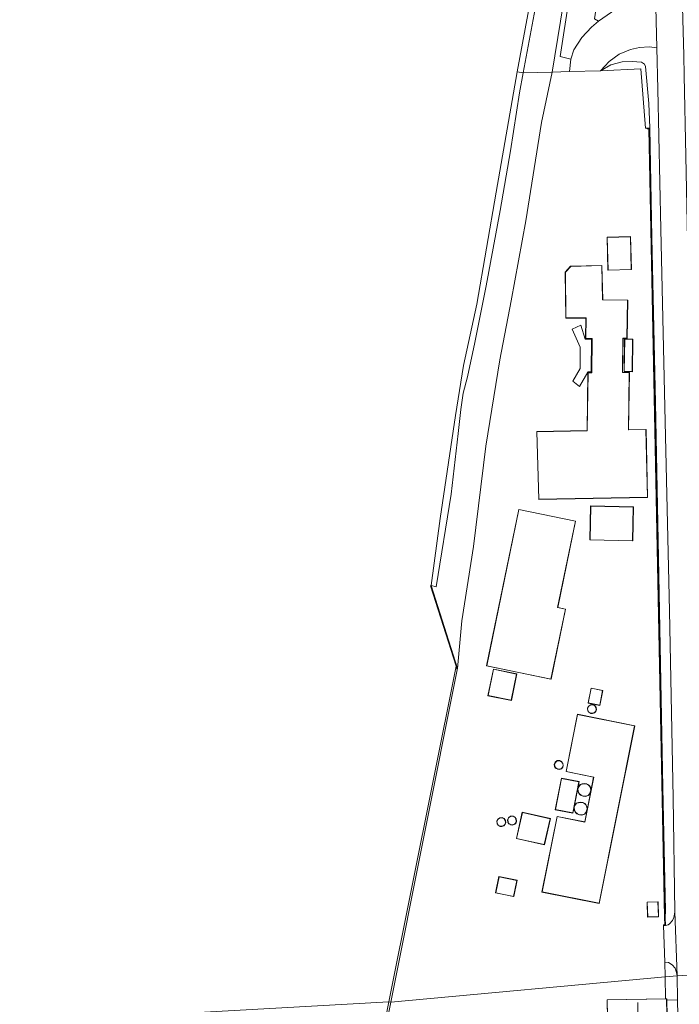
# Model space of a CAD drawing. Extents: x 176032 to 190000, y 318229 to 352878.
# Tile 30 of 184: x 176865 to 177040, y 319125 to 319386. Entities that reach past the tile are written whole.
import ezdxf

# ---------------------------------------------------------------- set-up
doc = ezdxf.new("R2010")
doc.units = 0
for name, color, linetype, lineweight in [('af-b5-muur', 6, 'muur', 18), ('af-bs-doorgang', 253, 'Continuous', 18), ('af-bs-muur', 253, 'muur', 18), ('af-bs-rasterhekwerk', 253, 'hekwerk', 18), ('bp-b5-grasland', 253, 'Continuous', 18), ('bp-b5-overig', 253, 'Continuous', 18), ('gw-bs-kruinlijn', 253, 'Continuous', 18), ('gw-bs-teenlijn', 253, 'Continuous', 18), ('kd-bs-dakrand', 6, 'Continuous', 18), ('kd-bs-maaiveldlijn', 6, 'Continuous', 18), ('kd-bs-nok', 6, 'Continuous', 18), ('kw-b5-kademuur', 253, 'kademuur', 18), ('og-b5-bebouwing', 6, 'Continuous', 18), ('og-b5-bekleding', 253, 'Continuous', 18), ('og-b5-grond_ingericht', 253, 'Continuous', 18), ('og-b5-water', 253, 'Continuous', 18), ('og-bs-maaiveld', 253, 'Continuous', 18), ('og-bs-terreinafscheiding', 7, 'Continuous', 18), ('vh-b5-verh_soort', 253, 'Continuous', 18), ('wh-bs-waterlijn', 253, 'Continuous', 18)]:
    doc.layers.add(name, color=color, linetype=linetype, lineweight=lineweight)
doc.layers.add('viewports', color=7, linetype='Continuous')
doc.linetypes.add('hekwerk', pattern='A,7,-1.5,[1,RTW.shx,S=0.75,R=0,X=0,Y=0],-1.5', length=10)
doc.linetypes.add('kademuur', pattern='A,0.001,-1.5,[15,RTW.shx,S=1.016,R=0,X=0,Y=0],-3,[15,RTW.shx,S=1.016,R=0,X=0,Y=0],-3,[15,RTW.shx,S=1.016,R=0,X=0,Y=0],-3,[15,RTW.shx,S=1.016,R=0,X=0,Y=0],-3,[15,RTW.shx,S=1.016,R=0,X=0,Y=0],-2,[8,RTW.shx,S=1,R=0,X=0,Y=0],-1,[14,RTW.shx,S=1,R=0,X=0,Y=0],-1,[8,RTW.shx,S=1,R=0,X=0,Y=0],-1,[14,RTW.shx,S=1,R=0,X=0,Y=0],-1,[8,RTW.shx,S=1,R=0,X=0,Y=0],-0.001', length=19.502)
doc.linetypes.add('muur', pattern='A,8,-1,[6,RTW.shx,S=0.75,R=90,X=0,Y=0],-1', length=10)

# ---------------------------------------------------------------- blocks, each defined once
blk = doc.blocks.new('x-ref dtb totaal grijs')
at = {"layer": 'af-b5-muur'}
for points in [[(177036.271, 319145.676, 46.395), (177035.73, 319145.68, 46.486), (177035.732, 319145.88, 47.6), (177036.102, 319145.884, 47.6), (177036.034, 319147.864, 47.6), (177031.865, 319357.35, 47.6), (177031.461, 319357.327, 47.6), (177031.432, 319357.524, 47.195), (177032.015, 319357.588, 46.97), (177036.19, 319147.835, 47.593)], [(176980.629, 319214.565, 44.05), (176973.78, 319235.952, 44.05), (176973.97, 319236.013, 44.05), (176981.023, 319213.988, 47.472), (176980.94, 319213.571, 47.472)]]:
    blk.add_polyline3d(points, close=True, dxfattribs=at)
at = {"layer": 'af-bs-doorgang'}
for points in [[(177019.031, 319372.763, 47.182), (177010.783, 319372.595, 47.161)], [(177036.153, 319135.908, 46.516), (177035.73, 319145.68, 46.486)]]:
    blk.add_polyline3d(points, dxfattribs=at)
at = {"layer": 'af-bs-muur'}
blk.add_polyline3d([(177035.753, 319145.787, 50.677), (177036.211, 319145.786, 50.677), (177036.116, 319147.854, 50.6), (177035.808, 319163.247, 50.677), (177035.03, 319202.539, 50.673), (177033.942, 319256.44, 50.708), (177033.023, 319303.691, 50.708), (177031.929, 319357.476, 50.695), (177031.51, 319357.442, 50.695)], dxfattribs=at)
at = {"layer": 'af-bs-rasterhekwerk'}
for points in [[(177019.031, 319372.763, 47.182), (177029.753, 319373.313, 47.018), (177030.944, 319357.49, 46.983), (177031.432, 319357.524, 47.195)], [(176996.823, 319372.48, 44.029), (176998.452, 319372.255, 44.678), (177002.361, 319372.3, 45.435)], [(177002.361, 319372.3, 45.435), (177006.158, 319372.443, 46.988)], [(177006.158, 319372.443, 46.988), (177010.783, 319372.595, 47.161)], [(177036.239, 319132.022, 46.515), (177036.153, 319135.908, 46.516)], [(177036.33, 319126.197, 46.515), (177036.239, 319132.022, 46.515)]]:
    blk.add_polyline3d(points, dxfattribs=at)
at = {"layer": 'bp-b5-grasland'}
for points in [[(177006.158, 319372.443, 46.988), (177002.361, 319372.3, 45.435), (176998.452, 319372.255, 44.678), (177001.623, 319389.248, 44.691), (177005.026, 319410.562, 44.635), (177006.34, 319417.498, 44.539), (177006.464, 319421.565, 44.379), (177006.708, 319424.638, 44.405), (177007.397, 319429.576, 44.414), (177009.189, 319448.358, 44.474), (177009.956, 319471.151, 44.565), (177009.76, 319490.488, 44.505), (177008.795, 319504.331, 44.5), (177012.524, 319505.02, 45.391), (177015.842, 319505.202, 46.797), (177016.552, 319495.733, 46.884), (177017.307, 319476.132, 46.879), (177016.456, 319449.153, 46.918), (177015.108, 319429.227, 47.022), (177011.383, 319404.495, 46.957)], [(177033.963, 319378.891, 45.842), (177034.216, 319367.936, 45.854), (177035.046, 319330.675, 45.949), (177036.079, 319283.357, 46.058), (177037.354, 319229.268, 46.313), (177038.349, 319179.617, 46.248), (177038.734, 319149.267, 46.43), (177038.704, 319148.658, 46.43), (177038.548, 319147.834, 46.425), (177038.153, 319146.979, 46.425), (177037.381, 319146.119, 46.425), (177037.03, 319145.882, 46.421), (177036.271, 319145.676, 46.395), (177036.19, 319147.835, 47.593), (177036.32, 319149.548, 47.407), (177035.63, 319182.312, 47.407), (177034.409, 319243.36, 47.407), (177033.594, 319284.51, 47.39), (177032.687, 319328.517, 47.36), (177032.106, 319357.62, 47.256), (177031.859, 319364.075, 47.247), (177030.956, 319373.872, 47.247), (177030.724, 319374.533, 47.247), (177029.904, 319375.052, 47.251), (177027.457, 319375.237, 47.243), (177024.759, 319375.193, 47.226), (177021.741, 319374.399, 47.208), (177019.031, 319372.763, 47.182), (177021.307, 319375.249, 46.923), (177023.944, 319377.233, 46.65), (177026.979, 319378.411, 46.425), (177029.353, 319378.967, 46.166), (177031.915, 319379.177, 45.997)], [(177019.031, 319372.763, 47.182), (177021.741, 319374.399, 47.208), (177024.759, 319375.193, 47.226), (177027.457, 319375.237, 47.243), (177029.904, 319375.052, 47.251), (177030.724, 319374.533, 47.247), (177030.956, 319373.872, 47.247), (177031.859, 319364.075, 47.247), (177032.106, 319357.62, 47.256), (177032.687, 319328.517, 47.36), (177033.594, 319284.51, 47.39), (177034.409, 319243.36, 47.407), (177035.63, 319182.312, 47.407), (177036.32, 319149.548, 47.407), (177036.19, 319147.835, 47.593), (177032.015, 319357.588, 46.97), (177031.432, 319357.524, 47.195), (177030.944, 319357.49, 46.983), (177029.753, 319373.313, 47.018)], [(176973.97, 319236.013, 44.05), (176975.333, 319235.681, 44.63), (176979.314, 319260.297, 44.743), (176981.2, 319276.4, 44.695), (176981.924, 319282.765, 44.622), (176982.534, 319287.072, 44.6), (176983.66, 319291.494, 44.63), (176985.609, 319300.597, 44.63), (176988.582, 319315.648, 44.743), (176992.387, 319335.671, 44.782), (176995.05, 319351.51, 44.799), (176997.502, 319366.933, 44.803), (176998.452, 319372.255, 44.678), (177002.361, 319372.3, 45.435), (177006.158, 319372.443, 46.988), (177003.373, 319358.992, 46.944), (176999.126, 319332.934, 47.052), (176995.238, 319311.644, 46.983), (176992.246, 319295.945, 46.91), (176988.512, 319273.057, 47.083), (176985.292, 319246.389, 47.303), (176982.139, 319226.588, 47.355), (176981.023, 319213.988, 47.472)]]:
    blk.add_polyline3d(points, close=True, dxfattribs=at)
for points in [[(177026.296, 319391.38, 46.33), (177018.524, 319386.002, 46.944), (177017.422, 319386.555, 47.117)], [(177012.907, 319406.52, 46.884), (177008.333, 319376.601, 47.152), (177011.158, 319375.88, 47.148), (177010.783, 319372.595, 47.161), (177006.158, 319372.443, 46.988), (177011.383, 319404.495, 46.957)]]:
    blk.add_polyline3d(points, dxfattribs=at)
at = {"layer": 'bp-b5-overig'}
blk.add_polyline3d([(177041.585, 319010.494, 46.226), (177039.73, 319010.477, 46.305), (177039.749, 318999.066, 46.231), (177031.352, 318997.865, 46.277), (177031.588, 319001.018, 46.332), (177037.805, 319000.885, 46.323), (177038.067, 319011.493, 46.393), (177036.213, 319011.5, 46.397), (177036.129, 319009.243, 46.371), (177015.825, 319009.493, 46.214), (177013.792, 319008.289, 46.214), (177013.544, 318995.319, 46.375), (177010.39, 318994.853, 46.375), (177007.208, 319012.4, 46.553), (177038.781, 319013.194, 46.5), (177037.322, 319093.727, 46.5), (177037.146, 319093.725, 46.5), (177036.911, 319100.621, 46.5), (177037.153, 319100.626, 46.5), (177036.65, 319125.847, 46.268), (177039.488, 319125.895, 46.416), (177040.511, 319075.369, 46.428), (177041.582, 319010.624, 46.227)], close=True, dxfattribs=at)
at = {"layer": 'gw-bs-kruinlijn'}
for points in [[(177006.158, 319372.443, 46.988), (177011.383, 319404.495, 46.957), (177015.108, 319429.227, 47.022), (177016.456, 319449.153, 46.918), (177017.307, 319476.132, 46.879), (177016.552, 319495.733, 46.884), (177015.842, 319505.202, 46.797)], [(177019.031, 319372.763, 47.182), (177021.741, 319374.399, 47.208), (177024.759, 319375.193, 47.226), (177027.457, 319375.237, 47.243), (177029.904, 319375.052, 47.251), (177030.724, 319374.533, 47.247), (177030.956, 319373.872, 47.247), (177031.859, 319364.075, 47.247), (177032.106, 319357.62, 47.256), (177032.687, 319328.517, 47.36), (177033.594, 319284.51, 47.39), (177034.409, 319243.36, 47.407), (177035.63, 319182.312, 47.407), (177036.32, 319149.548, 47.407), (177036.19, 319147.835, 47.593)], [(176981.023, 319213.988, 47.472), (176982.139, 319226.588, 47.355), (176985.292, 319246.389, 47.303), (176988.512, 319273.057, 47.083), (176992.246, 319295.945, 46.91), (176995.238, 319311.644, 46.983), (176999.126, 319332.934, 47.052), (177003.373, 319358.992, 46.944), (177006.158, 319372.443, 46.988)], [(177036.271, 319145.676, 46.395), (177037.03, 319145.882, 46.421), (177037.381, 319146.119, 46.425), (177038.153, 319146.979, 46.425), (177038.548, 319147.834, 46.425), (177038.704, 319148.658, 46.43), (177038.734, 319149.267, 46.43)]]:
    blk.add_polyline3d(points, dxfattribs=at)
at = {"layer": 'gw-bs-teenlijn'}
for points in [[(177033.963, 319378.891, 45.842), (177031.915, 319379.177, 45.997), (177029.353, 319378.967, 46.166), (177026.979, 319378.411, 46.425), (177023.944, 319377.233, 46.65), (177021.307, 319375.249, 46.923), (177019.031, 319372.763, 47.182)], [(177038.734, 319149.267, 46.43), (177038.349, 319179.617, 46.248), (177037.354, 319229.268, 46.313), (177036.079, 319283.357, 46.058), (177035.046, 319330.675, 45.949), (177034.216, 319367.936, 45.854), (177033.963, 319378.891, 45.842)]]:
    blk.add_polyline3d(points, dxfattribs=at)
at = {"layer": 'kd-bs-dakrand'}
for points in [[(177027.198, 319320.007, 50.422), (177021.051, 319319.831, 50.448), (177020.802, 319328.521, 50.526), (177026.949, 319328.697, 50.47), (177027.198, 319320.007, 50.422)], [(177019.699, 319311.9, 53.306), (177026.222, 319311.794, 53.273), (177026.058, 319301.709, 53.173), (177024.978, 319301.727, 57.78), (177024.829, 319292.613, 57.81), (177026.673, 319292.583, 53.104), (177026.426, 319277.328, 53.222), (177026.576, 319277.331, 53.971), (177031.091, 319277.421, 53.971), (177031.486, 319259.463, 53.971), (177002.665, 319258.936, 53.971), (177002.12, 319276.844, 53.971), (177015.487, 319277.11, 53.971), (177015.489, 319277.26, 53.249), (177015.737, 319292.51, 53.121), (177016.694, 319292.495, 57.836), (177016.843, 319301.654, 57.836), (177015.116, 319301.682, 53.043), (177015.204, 319307.1, 53.194), (177015.054, 319307.101, 54.984), (177009.838, 319307.136, 54.984), (177009.695, 319319.232, 54.984), (177011.098, 319320.785, 54.984), (177019.355, 319321.017, 54.984), (177019.56, 319311.902, 54.984), (177019.699, 319311.9, 53.306)], [(177016.586, 319301.415, 63.442), (177014.92, 319301.444, 63.455), (177013.745, 319305.154, 63.455), (177011.509, 319304.107, 63.476), (177013.635, 319299.335, 63.524), (177013.633, 319293.679, 63.52), (177011.703, 319290.295, 63.52), (177013.433, 319288.923, 63.52), (177015.644, 319292.773, 63.524), (177016.491, 319292.765, 63.52), (177016.586, 319301.415, 63.442)], [(177025.336, 319292.885, 65.972), (177025.445, 319301.441, 63.745), (177027.561, 319301.413, 63.563), (177027.452, 319292.859, 65.877), (177025.336, 319292.885, 65.972)], [(177005.856, 319211.15, 54.523), (176988.767, 319214.669, 54.462), (176997.318, 319256.186, 54.479), (177012.335, 319253.093, 54.505), (177007.607, 319230.139, 54.527), (177009.679, 319229.712, 54.514), (177005.856, 319211.15, 54.523)], [(177027.526, 319247.911, 52.114), (177016.252, 319248.159, 52.116), (177016.449, 319257.091, 51.744), (177027.723, 319256.843, 51.73), (177027.526, 319247.911, 52.114)], [(176996.719, 319212.48, 50.448), (176995.29, 319205.505, 50.452), (176989.154, 319206.763, 50.539), (176990.583, 319213.737, 50.526), (176996.719, 319212.48, 50.448)], [(177015.776, 319204.793, 50.846), (177016.553, 319208.688, 51.551), (177019.58, 319208.083, 51.512), (177018.803, 319204.189, 50.855), (177015.776, 319204.793, 50.846)], [(177015.596, 319203.366, 55.921), (177015.843, 319203.868, 55.921), (177016.345, 319204.277, 55.942), (177016.993, 319204.314, 55.976), (177017.468, 319204.047, 55.955), (177017.791, 319203.581, 55.959), (177017.867, 319203.063, 55.958), (177017.757, 319202.589, 55.958), (177017.43, 319202.227, 55.958), (177016.888, 319202.053, 55.959), (177016.454, 319202.07, 55.959), (177015.913, 319202.378, 55.963), (177015.686, 319202.748, 55.963), (177015.596, 319203.366, 55.921)], [(177003.513, 319154.592, 54.466), (177007.513, 319174.59, 54.523), (177014.851, 319173.122, 54.475), (177017.252, 319185.124, 54.523), (177009.907, 319186.593, 54.475), (177012.937, 319201.748, 54.557), (177028.091, 319198.717, 54.544), (177018.661, 319151.563, 54.553), (177003.513, 319154.592, 54.466)], [(177006.789, 319188.509, 53.468), (177007.036, 319189.011, 53.468), (177007.538, 319189.42, 53.489), (177008.186, 319189.457, 53.523), (177008.661, 319189.19, 53.502), (177008.984, 319188.724, 53.506), (177009.06, 319188.206, 53.505), (177008.95, 319187.732, 53.505), (177008.623, 319187.37, 53.505), (177008.081, 319187.196, 53.506), (177007.647, 319187.213, 53.506), (177007.106, 319187.521, 53.51), (177006.879, 319187.891, 53.51), (177006.789, 319188.509, 53.468)], [(177011.649, 319175.566, 56.037), (177007.067, 319176.455, 56.27), (177008.679, 319184.76, 56.279), (177013.261, 319183.871, 56.287), (177011.649, 319175.566, 56.037)], [(177013.031, 319182.057, 62.888), (177013.221, 319182.555, 62.864), (177013.655, 319183.111, 62.864), (177014.115, 319183.256, 62.864), (177014.704, 319183.348, 62.864), (177015.305, 319183.27, 62.864), (177015.809, 319182.963, 62.859), (177016.183, 319182.566, 62.859), (177016.394, 319182.067, 62.859), (177016.425, 319181.613, 62.859), (177016.283, 319181.078, 62.859), (177016.07, 319180.624, 62.859), (177015.733, 319180.252, 62.859), (177015.059, 319180.014, 62.859), (177014.405, 319180.043, 62.859), (177013.764, 319180.346, 62.859), (177013.428, 319180.683, 62.859), (177013.067, 319181.248, 62.859), (177013.031, 319182.057, 62.888)], [(177012.039, 319177.093, 62.974), (177012.233, 319177.594, 62.949), (177012.667, 319178.15, 62.949), (177013.127, 319178.295, 62.949), (177013.716, 319178.387, 62.949), (177014.317, 319178.309, 62.949), (177014.821, 319178.002, 62.944), (177015.195, 319177.605, 62.944), (177015.406, 319177.106, 62.944), (177015.437, 319176.652, 62.944), (177015.295, 319176.117, 62.944), (177015.082, 319175.663, 62.944), (177014.745, 319175.291, 62.944), (177014.071, 319175.053, 62.944), (177013.417, 319175.082, 62.944), (177012.776, 319175.385, 62.944), (177012.44, 319175.722, 62.944), (177012.079, 319176.287, 62.944), (177012.039, 319177.093, 62.974)], [(176991.495, 319173.355, 53.473), (176991.742, 319173.857, 53.473), (176992.244, 319174.266, 53.494), (176992.892, 319174.303, 53.528), (176993.367, 319174.036, 53.507), (176993.69, 319173.57, 53.511), (176993.766, 319173.052, 53.51), (176993.656, 319172.578, 53.51), (176993.329, 319172.216, 53.51), (176992.787, 319172.042, 53.511), (176992.353, 319172.059, 53.511), (176991.812, 319172.367, 53.515), (176991.585, 319172.737, 53.515), (176991.495, 319173.355, 53.473)], [(176994.347, 319173.731, 53.473), (176994.594, 319174.233, 53.473), (176995.096, 319174.642, 53.494), (176995.744, 319174.679, 53.528), (176996.219, 319174.412, 53.507), (176996.542, 319173.946, 53.511), (176996.618, 319173.428, 53.51), (176996.508, 319172.954, 53.51), (176996.181, 319172.592, 53.51), (176995.639, 319172.418, 53.511), (176995.205, 319172.435, 53.511), (176994.664, 319172.743, 53.515), (176994.437, 319173.113, 53.515), (176994.347, 319173.731, 53.473)], [(176998.25, 319175.691, 56.305), (177005.624, 319174.03, 56.577), (177004.077, 319167.161, 56.608), (176996.703, 319168.822, 56.59), (176998.25, 319175.691, 56.305)], [(176995.912, 319153.397, 52.563), (176991.191, 319154.364, 52.97), (176992.061, 319158.614, 52.957), (176996.782, 319157.647, 52.615), (176995.912, 319153.397, 52.563)], [(177034.402, 319148.016, 49.795), (177031.556, 319147.942, 49.804), (177031.455, 319151.843, 49.821), (177034.301, 319151.917, 49.821), (177034.402, 319148.016, 49.795)], [(177038.73, 319013.243, 52.368), (177006.821, 319012.44, 52.329), (177006.143, 319053.003, 52.338), (177018.572, 319053.395, 52.333), (177018.568, 319053.22, 50.752), (177021.998, 319053.295, 50.756), (177022.332, 319053.31, 52.368), (177022.21, 319062.88, 52.416), (177020.916, 319062.867, 50.87), (177018.815, 319062.884, 50.883), (177018.721, 319066.863, 50.901), (177020.77, 319066.945, 50.901), (177022.156, 319066.977, 52.39), (177021.529, 319093.443, 52.473), (177021.754, 319093.466, 51.18), (177021.56, 319100.337, 51.189), (177021.304, 319100.34, 52.399), (177020.821, 319125.87, 52.329), (177036.594, 319126.152, 52.307), (177037.102, 319100.676, 52.316), (177036.859, 319100.671, 51.136), (177037.098, 319093.675, 51.241), (177037.273, 319093.677, 52.517), (177038.73, 319013.243, 52.368)]]:
    blk.add_polyline3d(points, dxfattribs=at)
at = {"layer": 'kd-bs-maaiveldlijn'}
for points in [[(177027.249, 319319.958, 47.75), (177021.002, 319319.78, 47.75), (177020.751, 319328.57, 47.75), (177026.998, 319328.748, 47.75), (177027.249, 319319.958, 47.75)], [(177019.609, 319311.952, 47.822), (177026.273, 319311.843, 47.822), (177026.107, 319301.655, 47.822), (177025.027, 319301.673, 47.822), (177024.88, 319292.66, 47.822), (177026.724, 319292.63, 47.822), (177026.477, 319277.383, 47.822), (177026.573, 319277.381, 47.822), (177031.14, 319277.472, 47.822), (177031.537, 319259.414, 47.822), (177002.616, 319258.885, 47.822), (177002.068, 319276.893, 47.822), (177015.438, 319277.159, 47.822), (177015.439, 319277.261, 47.822), (177015.688, 319292.557, 47.822), (177016.645, 319292.542, 47.822), (177016.792, 319301.602, 47.822), (177015.065, 319301.63, 47.822), (177015.153, 319307.059, 47.822), (177009.788, 319307.086, 47.822), (177009.645, 319319.251, 47.822), (177011.075, 319320.835, 47.822), (177019.404, 319321.069, 47.822), (177019.609, 319311.952, 47.822)], [(177016.637, 319301.464, 47.5), (177014.957, 319301.493, 47.5), (177013.775, 319305.223, 47.5), (177011.443, 319304.131, 47.5), (177013.585, 319299.324, 47.5), (177013.583, 319293.692, 47.5), (177011.638, 319290.282, 47.5), (177013.447, 319288.848, 47.5), (177015.673, 319292.723, 47.5), (177016.54, 319292.714, 47.5), (177016.637, 319301.464, 47.5)], [(177025.285, 319292.838, 47.5), (177025.396, 319301.49, 47.5), (177027.612, 319301.461, 47.5), (177027.501, 319292.81, 47.5), (177025.285, 319292.838, 47.5)], [(177005.895, 319211.091, 47.5), (176988.708, 319214.63, 47.5), (176997.279, 319256.245, 47.5), (177012.394, 319253.132, 47.5), (177007.666, 319230.178, 47.5), (177009.738, 319229.751, 47.5), (177005.895, 319211.091, 47.5)], [(177027.575, 319247.86, 47.748), (177016.201, 319248.11, 47.748), (177016.4, 319257.142, 47.748), (177027.774, 319256.892, 47.748), (177027.575, 319247.86, 47.748)], [(176996.778, 319212.519, 47.522), (176995.329, 319205.446, 47.522), (176989.095, 319206.724, 47.522), (176990.544, 319213.796, 47.522), (176996.778, 319212.519, 47.522)], [(177015.717, 319204.755, 47.24), (177016.514, 319208.746, 47.24), (177019.639, 319208.121, 47.24), (177018.842, 319204.131, 47.24), (177015.717, 319204.755, 47.24)], [(177015.544, 319203.374, 47.5), (177015.803, 319203.9, 47.5), (177016.326, 319204.326, 47.5), (177017.005, 319204.365, 47.5), (177017.503, 319204.085, 47.5), (177017.839, 319203.6, 47.5), (177017.918, 319203.061, 47.5), (177017.803, 319202.565, 47.5), (177017.458, 319202.183, 47.5), (177016.895, 319202.003, 47.5), (177016.44, 319202.021, 47.5), (177015.877, 319202.341, 47.5), (177015.638, 319202.731, 47.5), (177015.544, 319203.374, 47.5)], [(177015.524, 319176.741, 47.5), (177017.193, 319185.085, 47.5), (177009.848, 319186.554, 47.5), (177012.898, 319201.807, 47.5), (177028.15, 319198.756, 47.5), (177018.7, 319151.504, 47.5), (177003.454, 319154.553, 47.5), (177007.474, 319174.649, 47.5), (177014.812, 319173.181, 47.5), (177015.524, 319176.741, 47.5)], [(177006.737, 319188.517, 47.5), (177006.996, 319189.043, 47.5), (177007.519, 319189.469, 47.5), (177008.198, 319189.508, 47.5), (177008.696, 319189.228, 47.5), (177009.032, 319188.743, 47.5), (177009.111, 319188.204, 47.5), (177008.996, 319187.708, 47.5), (177008.651, 319187.326, 47.5), (177008.088, 319187.146, 47.5), (177007.633, 319187.164, 47.5), (177007.07, 319187.484, 47.5), (177006.831, 319187.874, 47.5), (177006.737, 319188.517, 47.5)], [(177012.018, 319177.201, 47.5), (177011.99, 319177.055, 47.5), (177011.689, 319175.507, 47.5), (177007.008, 319176.415, 47.5), (177008.639, 319184.819, 47.5), (177013.32, 319183.911, 47.5), (177012.018, 319177.201, 47.5)], [(177012.981, 319182.065, 47.5), (177013.177, 319182.58, 47.5), (177013.625, 319183.154, 47.5), (177014.104, 319183.305, 47.5), (177014.703, 319183.399, 47.5), (177015.322, 319183.318, 47.5), (177015.841, 319183.002, 47.5), (177016.226, 319182.594, 47.5), (177016.443, 319182.079, 47.5), (177016.475, 319181.608, 47.5), (177016.33, 319181.061, 47.5), (177016.112, 319180.596, 47.5), (177015.762, 319180.209, 47.5), (177015.067, 319179.964, 47.5), (177014.393, 319179.993, 47.5), (177013.735, 319180.305, 47.5), (177013.389, 319180.652, 47.5), (177013.018, 319181.232, 47.5), (177012.981, 319182.065, 47.5)], [(177012.018, 319177.201, 47.5), (177012.197, 319177.622, 47.5), (177012.645, 319178.196, 47.5), (177013.124, 319178.347, 47.5), (177013.723, 319178.441, 47.5), (177014.342, 319178.36, 47.5), (177014.861, 319178.044, 47.5), (177015.246, 319177.636, 47.5), (177015.463, 319177.121, 47.5), (177015.495, 319176.65, 47.5), (177015.35, 319176.103, 47.5), (177015.132, 319175.638, 47.5), (177014.782, 319175.251, 47.5), (177014.087, 319175.006, 47.5), (177013.413, 319175.035, 47.5), (177012.755, 319175.347, 47.5), (177012.409, 319175.694, 47.5), (177012.038, 319176.274, 47.5), (177011.99, 319177.055, 47.5)], [(176991.443, 319173.363, 47.5), (176991.702, 319173.889, 47.5), (176992.225, 319174.315, 47.5), (176992.904, 319174.354, 47.5), (176993.402, 319174.074, 47.5), (176993.738, 319173.589, 47.5), (176993.817, 319173.05, 47.5), (176993.702, 319172.554, 47.5), (176993.357, 319172.172, 47.5), (176992.794, 319171.992, 47.5), (176992.339, 319172.01, 47.5), (176991.776, 319172.33, 47.5), (176991.537, 319172.72, 47.5), (176991.443, 319173.363, 47.5)], [(176994.295, 319173.739, 47.5), (176994.554, 319174.265, 47.5), (176995.077, 319174.691, 47.5), (176995.756, 319174.73, 47.5), (176996.254, 319174.45, 47.5), (176996.59, 319173.965, 47.5), (176996.669, 319173.426, 47.5), (176996.554, 319172.93, 47.5), (176996.209, 319172.548, 47.5), (176995.646, 319172.368, 47.5), (176995.191, 319172.386, 47.5), (176994.628, 319172.706, 47.5), (176994.389, 319173.096, 47.5), (176994.295, 319173.739, 47.5)], [(176998.212, 319175.751, 47.5), (177005.684, 319174.068, 47.5), (177004.115, 319167.101, 47.5), (176996.643, 319168.784, 47.5), (176998.212, 319175.751, 47.5)], [(176995.951, 319153.338, 47.5), (176991.132, 319154.325, 47.5), (176992.022, 319158.673, 47.5), (176996.841, 319157.686, 47.5), (176995.951, 319153.338, 47.5)], [(177034.453, 319147.967, 47.5), (177031.507, 319147.891, 47.5), (177031.404, 319151.892, 47.5), (177034.35, 319151.968, 47.5), (177034.453, 319147.967, 47.5)], [(177036.33, 319126.197, 46.515), (177036.643, 319126.203, 46.27), (177036.65, 319125.847, 46.268), (177037.153, 319100.626, 46.5)], [(177021.255, 319100.29, 47.15), (177020.77, 319125.919, 47.15), (177036.33, 319126.197, 46.515)]]:
    blk.add_polyline3d(points, dxfattribs=at)
at = {"layer": 'kd-bs-nok'}
blk.add_polyline3d([(177029.333, 319100.48, 54.706), (177028.946, 319125.24, 54.753)], dxfattribs=at)
at = {"layer": 'kw-b5-kademuur'}
for points in [[(176962.77, 319125.373, 44.05), (176980.629, 319214.565, 44.05), (176980.94, 319213.571, 47.472), (176963.26, 319125.275, 47.402)], [(176959.267, 319107.778, 44.05), (176962.77, 319125.373, 44.05), (176963.26, 319125.275, 47.402), (176959.697, 319107.379, 47.402)]]:
    blk.add_polyline3d(points, close=True, dxfattribs=at)
at = {"layer": 'og-b5-bebouwing'}
for points in [[(177027.249, 319319.958, 47.75), (177021.002, 319319.78, 47.75), (177020.751, 319328.57, 47.75), (177026.998, 319328.748, 47.75)], [(177019.609, 319311.952, 47.822), (177026.273, 319311.843, 47.822), (177026.107, 319301.655, 47.822), (177025.027, 319301.673, 47.822), (177024.88, 319292.66, 47.822), (177026.724, 319292.63, 47.822), (177026.477, 319277.383, 47.822), (177026.573, 319277.381, 47.822), (177031.14, 319277.472, 47.822), (177031.537, 319259.414, 47.822), (177002.616, 319258.885, 47.822), (177002.068, 319276.893, 47.822), (177015.438, 319277.159, 47.822), (177015.439, 319277.261, 47.822), (177015.688, 319292.557, 47.822), (177016.645, 319292.542, 47.822), (177016.792, 319301.602, 47.822), (177015.065, 319301.63, 47.822), (177015.153, 319307.059, 47.822), (177009.788, 319307.086, 47.822), (177009.645, 319319.251, 47.822), (177011.075, 319320.835, 47.822), (177019.404, 319321.069, 47.822)], [(177016.637, 319301.464, 47.5), (177016.54, 319292.714, 47.5), (177015.673, 319292.723, 47.5), (177013.447, 319288.848, 47.5), (177011.638, 319290.282, 47.5), (177013.583, 319293.692, 47.5), (177013.585, 319299.324, 47.5), (177011.443, 319304.131, 47.5), (177013.775, 319305.223, 47.5), (177014.957, 319301.493, 47.5)], [(177025.285, 319292.838, 47.5), (177025.396, 319301.49, 47.5), (177027.612, 319301.461, 47.5), (177027.501, 319292.81, 47.5)], [(177005.895, 319211.091, 47.5), (176988.708, 319214.63, 47.5), (176997.279, 319256.245, 47.5), (177012.394, 319253.132, 47.5), (177007.666, 319230.178, 47.5), (177009.738, 319229.751, 47.5)], [(177027.575, 319247.86, 47.748), (177016.201, 319248.11, 47.748), (177016.4, 319257.142, 47.748), (177027.774, 319256.892, 47.748)], [(176996.778, 319212.519, 47.522), (176995.329, 319205.446, 47.522), (176989.095, 319206.724, 47.522), (176990.544, 319213.796, 47.522)], [(177015.717, 319204.755, 47.24), (177016.514, 319208.746, 47.24), (177019.639, 319208.121, 47.24), (177018.842, 319204.131, 47.24)], [(177015.544, 319203.374, 47.5), (177015.803, 319203.9, 47.5), (177016.326, 319204.326, 47.5), (177017.005, 319204.365, 47.5), (177017.503, 319204.085, 47.5), (177017.839, 319203.6, 47.5), (177017.918, 319203.061, 47.5), (177017.803, 319202.565, 47.5), (177017.458, 319202.183, 47.5), (177016.895, 319202.003, 47.5), (177016.44, 319202.021, 47.5), (177015.877, 319202.341, 47.5), (177015.638, 319202.731, 47.5)], [(177015.524, 319176.741, 47.5), (177017.193, 319185.085, 47.5), (177009.848, 319186.554, 47.5), (177012.898, 319201.807, 47.5), (177028.15, 319198.756, 47.5), (177018.7, 319151.504, 47.5), (177003.454, 319154.553, 47.5), (177007.474, 319174.649, 47.5), (177014.812, 319173.181, 47.5)], [(177006.737, 319188.517, 47.5), (177006.996, 319189.043, 47.5), (177007.519, 319189.469, 47.5), (177008.198, 319189.508, 47.5), (177008.696, 319189.228, 47.5), (177009.032, 319188.743, 47.5), (177009.111, 319188.204, 47.5), (177008.996, 319187.708, 47.5), (177008.651, 319187.326, 47.5), (177008.088, 319187.146, 47.5), (177007.633, 319187.164, 47.5), (177007.07, 319187.484, 47.5), (177006.831, 319187.874, 47.5)], [(177012.018, 319177.201, 47.5), (177011.99, 319177.055, 47.5), (177011.689, 319175.507, 47.5), (177007.008, 319176.415, 47.5), (177008.639, 319184.819, 47.5), (177013.32, 319183.911, 47.5)], [(177012.981, 319182.065, 47.5), (177013.177, 319182.58, 47.5), (177013.625, 319183.154, 47.5), (177014.104, 319183.305, 47.5), (177014.703, 319183.399, 47.5), (177015.322, 319183.318, 47.5), (177015.841, 319183.002, 47.5), (177016.226, 319182.594, 47.5), (177016.443, 319182.079, 47.5), (177016.475, 319181.608, 47.5), (177016.33, 319181.061, 47.5), (177016.112, 319180.596, 47.5), (177015.762, 319180.209, 47.5), (177015.067, 319179.964, 47.5), (177014.393, 319179.993, 47.5), (177013.735, 319180.305, 47.5), (177013.389, 319180.652, 47.5), (177013.018, 319181.232, 47.5)], [(177012.018, 319177.201, 47.5), (177012.197, 319177.622, 47.5), (177012.645, 319178.196, 47.5), (177013.124, 319178.347, 47.5), (177013.723, 319178.441, 47.5), (177014.342, 319178.36, 47.5), (177014.861, 319178.044, 47.5), (177015.246, 319177.636, 47.5), (177015.463, 319177.121, 47.5), (177015.495, 319176.65, 47.5), (177015.35, 319176.103, 47.5), (177015.132, 319175.638, 47.5), (177014.782, 319175.251, 47.5), (177014.087, 319175.006, 47.5), (177013.413, 319175.035, 47.5), (177012.755, 319175.347, 47.5), (177012.409, 319175.694, 47.5), (177012.038, 319176.274, 47.5), (177011.99, 319177.055, 47.5)], [(176991.443, 319173.363, 47.5), (176991.702, 319173.889, 47.5), (176992.225, 319174.315, 47.5), (176992.904, 319174.354, 47.5), (176993.402, 319174.074, 47.5), (176993.738, 319173.589, 47.5), (176993.817, 319173.05, 47.5), (176993.702, 319172.554, 47.5), (176993.357, 319172.172, 47.5), (176992.794, 319171.992, 47.5), (176992.339, 319172.01, 47.5), (176991.776, 319172.33, 47.5), (176991.537, 319172.72, 47.5)], [(176994.295, 319173.739, 47.5), (176994.554, 319174.265, 47.5), (176995.077, 319174.691, 47.5), (176995.756, 319174.73, 47.5), (176996.254, 319174.45, 47.5), (176996.59, 319173.965, 47.5), (176996.669, 319173.426, 47.5), (176996.554, 319172.93, 47.5), (176996.209, 319172.548, 47.5), (176995.646, 319172.368, 47.5), (176995.191, 319172.386, 47.5), (176994.628, 319172.706, 47.5), (176994.389, 319173.096, 47.5)], [(176998.212, 319175.751, 47.5), (177005.684, 319174.068, 47.5), (177004.115, 319167.101, 47.5), (176996.643, 319168.784, 47.5)], [(176995.951, 319153.338, 47.5), (176991.132, 319154.325, 47.5), (176992.022, 319158.673, 47.5), (176996.841, 319157.686, 47.5)], [(177034.453, 319147.967, 47.5), (177031.507, 319147.891, 47.5), (177031.404, 319151.892, 47.5), (177034.35, 319151.968, 47.5)]]:
    blk.add_polyline3d(points, close=True, dxfattribs=at)
blk.add_polyline3d([(177021.255, 319100.29, 47.15), (177020.77, 319125.919, 47.15), (177036.33, 319126.197, 46.515), (177036.643, 319126.203, 46.27), (177036.65, 319125.847, 46.268), (177037.153, 319100.626, 46.5)], dxfattribs=at)
at = {"layer": 'og-b5-bekleding'}
for points in [[(177009.76, 319490.488, 44.505), (177009.956, 319471.151, 44.565), (177009.189, 319448.358, 44.474), (177007.397, 319429.576, 44.414), (177006.708, 319424.638, 44.405), (177006.464, 319421.565, 44.379), (177006.34, 319417.498, 44.539), (177005.026, 319410.562, 44.635), (177001.623, 319389.248, 44.691), (176998.452, 319372.255, 44.678), (176996.823, 319372.48, 44.029), (177003.202, 319406.855, 44.025), (177005.908, 319426.95, 44.025), (177008.06, 319451.266, 44.025), (177008.427, 319460.296, 44.025), (177008.685, 319480.001, 44.025), (177007.268, 319504.2, 44.025), (177008.795, 319504.331, 44.5)], [(176973.97, 319236.013, 44.05), (176976.381, 319253.852, 44.033), (176980.439, 319281.178, 44.025), (176982.612, 319294.464, 44.029), (176986.1, 319310.767, 43.981), (176991.316, 319340.545, 43.994), (176996.823, 319372.48, 44.029), (176998.452, 319372.255, 44.678), (176997.502, 319366.933, 44.803), (176995.05, 319351.51, 44.799), (176992.387, 319335.671, 44.782), (176988.582, 319315.648, 44.743), (176985.609, 319300.597, 44.63), (176983.66, 319291.494, 44.63), (176982.534, 319287.072, 44.6), (176981.924, 319282.765, 44.622), (176981.2, 319276.4, 44.695), (176979.314, 319260.297, 44.743), (176975.333, 319235.681, 44.63)]]:
    blk.add_polyline3d(points, close=True, dxfattribs=at)
at = {"layer": 'og-b5-grond_ingericht'}
for points in [[(177031.432, 319357.524, 47.195), (177031.461, 319357.327, 47.6), (177031.865, 319357.35, 47.6), (177036.034, 319147.864, 47.6), (177036.102, 319145.884, 47.6), (177035.732, 319145.88, 47.6), (177035.73, 319145.68, 46.486), (177036.153, 319135.908, 46.516), (177036.239, 319132.022, 46.515), (176963.26, 319125.275, 47.402), (176980.94, 319213.571, 47.472), (176981.023, 319213.988, 47.472), (176982.139, 319226.588, 47.355), (176985.292, 319246.389, 47.303), (176988.512, 319273.057, 47.083), (176992.246, 319295.945, 46.91), (176995.238, 319311.644, 46.983), (176999.126, 319332.934, 47.052), (177003.373, 319358.992, 46.944), (177006.158, 319372.443, 46.988), (177010.783, 319372.595, 47.161), (177019.031, 319372.763, 47.182), (177029.753, 319373.313, 47.018), (177030.944, 319357.49, 46.983)], [(177027.249, 319319.958, 47.75), (177026.998, 319328.748, 47.75), (177020.751, 319328.57, 47.75), (177021.002, 319319.78, 47.75)], [(177019.609, 319311.952, 47.822), (177019.404, 319321.069, 47.822), (177011.075, 319320.835, 47.822), (177009.645, 319319.251, 47.822), (177009.788, 319307.086, 47.822), (177015.153, 319307.059, 47.822), (177015.065, 319301.63, 47.822), (177016.792, 319301.602, 47.822), (177016.645, 319292.542, 47.822), (177015.688, 319292.557, 47.822), (177015.439, 319277.261, 47.822), (177015.438, 319277.159, 47.822), (177002.068, 319276.893, 47.822), (177002.616, 319258.885, 47.822), (177031.537, 319259.414, 47.822), (177031.14, 319277.472, 47.822), (177026.573, 319277.381, 47.822), (177026.477, 319277.383, 47.822), (177026.724, 319292.63, 47.822), (177024.88, 319292.66, 47.822), (177025.027, 319301.673, 47.822), (177026.107, 319301.655, 47.822), (177026.273, 319311.843, 47.822)], [(177016.637, 319301.464, 47.5), (177014.957, 319301.493, 47.5), (177013.775, 319305.223, 47.5), (177011.443, 319304.131, 47.5), (177013.585, 319299.324, 47.5), (177013.583, 319293.692, 47.5), (177011.638, 319290.282, 47.5), (177013.447, 319288.848, 47.5), (177015.673, 319292.723, 47.5), (177016.54, 319292.714, 47.5)], [(177025.285, 319292.838, 47.5), (177027.501, 319292.81, 47.5), (177027.612, 319301.461, 47.5), (177025.396, 319301.49, 47.5)], [(177005.895, 319211.091, 47.5), (177009.738, 319229.751, 47.5), (177007.666, 319230.178, 47.5), (177012.394, 319253.132, 47.5), (176997.279, 319256.245, 47.5), (176988.708, 319214.63, 47.5)], [(177027.575, 319247.86, 47.748), (177027.774, 319256.892, 47.748), (177016.4, 319257.142, 47.748), (177016.201, 319248.11, 47.748)], [(176996.778, 319212.519, 47.522), (176990.544, 319213.796, 47.522), (176989.095, 319206.724, 47.522), (176995.329, 319205.446, 47.522)], [(177015.717, 319204.755, 47.24), (177018.842, 319204.131, 47.24), (177019.639, 319208.121, 47.24), (177016.514, 319208.746, 47.24)], [(177015.544, 319203.374, 47.5), (177015.638, 319202.731, 47.5), (177015.877, 319202.341, 47.5), (177016.44, 319202.021, 47.5), (177016.895, 319202.003, 47.5), (177017.458, 319202.183, 47.5), (177017.803, 319202.565, 47.5), (177017.918, 319203.061, 47.5), (177017.839, 319203.6, 47.5), (177017.503, 319204.085, 47.5), (177017.005, 319204.365, 47.5), (177016.326, 319204.326, 47.5), (177015.803, 319203.9, 47.5)], [(177015.524, 319176.741, 47.5), (177014.812, 319173.181, 47.5), (177007.474, 319174.649, 47.5), (177003.454, 319154.553, 47.5), (177018.7, 319151.504, 47.5), (177028.15, 319198.756, 47.5), (177012.898, 319201.807, 47.5), (177009.848, 319186.554, 47.5), (177017.193, 319185.085, 47.5)], [(177006.737, 319188.517, 47.5), (177006.831, 319187.874, 47.5), (177007.07, 319187.484, 47.5), (177007.633, 319187.164, 47.5), (177008.088, 319187.146, 47.5), (177008.651, 319187.326, 47.5), (177008.996, 319187.708, 47.5), (177009.111, 319188.204, 47.5), (177009.032, 319188.743, 47.5), (177008.696, 319189.228, 47.5), (177008.198, 319189.508, 47.5), (177007.519, 319189.469, 47.5), (177006.996, 319189.043, 47.5)], [(177011.99, 319177.055, 47.5), (177012.038, 319176.274, 47.5), (177012.409, 319175.694, 47.5), (177012.755, 319175.347, 47.5), (177013.413, 319175.035, 47.5), (177014.087, 319175.006, 47.5), (177014.782, 319175.251, 47.5), (177015.132, 319175.638, 47.5), (177015.35, 319176.103, 47.5), (177015.495, 319176.65, 47.5), (177015.463, 319177.121, 47.5), (177015.246, 319177.636, 47.5), (177014.861, 319178.044, 47.5), (177014.342, 319178.36, 47.5), (177013.723, 319178.441, 47.5), (177013.124, 319178.347, 47.5), (177012.645, 319178.196, 47.5), (177012.197, 319177.622, 47.5), (177012.018, 319177.201, 47.5), (177013.32, 319183.911, 47.5), (177008.639, 319184.819, 47.5), (177007.008, 319176.415, 47.5), (177011.689, 319175.507, 47.5)], [(177012.981, 319182.065, 47.5), (177013.018, 319181.232, 47.5), (177013.389, 319180.652, 47.5), (177013.735, 319180.305, 47.5), (177014.393, 319179.993, 47.5), (177015.067, 319179.964, 47.5), (177015.762, 319180.209, 47.5), (177016.112, 319180.596, 47.5), (177016.33, 319181.061, 47.5), (177016.475, 319181.608, 47.5), (177016.443, 319182.079, 47.5), (177016.226, 319182.594, 47.5), (177015.841, 319183.002, 47.5), (177015.322, 319183.318, 47.5), (177014.703, 319183.399, 47.5), (177014.104, 319183.305, 47.5), (177013.625, 319183.154, 47.5), (177013.177, 319182.58, 47.5)], [(176991.443, 319173.363, 47.5), (176991.537, 319172.72, 47.5), (176991.776, 319172.33, 47.5), (176992.339, 319172.01, 47.5), (176992.794, 319171.992, 47.5), (176993.357, 319172.172, 47.5), (176993.702, 319172.554, 47.5), (176993.817, 319173.05, 47.5), (176993.738, 319173.589, 47.5), (176993.402, 319174.074, 47.5), (176992.904, 319174.354, 47.5), (176992.225, 319174.315, 47.5), (176991.702, 319173.889, 47.5)], [(176994.295, 319173.739, 47.5), (176994.389, 319173.096, 47.5), (176994.628, 319172.706, 47.5), (176995.191, 319172.386, 47.5), (176995.646, 319172.368, 47.5), (176996.209, 319172.548, 47.5), (176996.554, 319172.93, 47.5), (176996.669, 319173.426, 47.5), (176996.59, 319173.965, 47.5), (176996.254, 319174.45, 47.5), (176995.756, 319174.73, 47.5), (176995.077, 319174.691, 47.5), (176994.554, 319174.265, 47.5)], [(176998.212, 319175.751, 47.5), (176996.643, 319168.784, 47.5), (177004.115, 319167.101, 47.5), (177005.684, 319174.068, 47.5)], [(176995.951, 319153.338, 47.5), (176996.841, 319157.686, 47.5), (176992.022, 319158.673, 47.5), (176991.132, 319154.325, 47.5)], [(177034.453, 319147.967, 47.5), (177034.35, 319151.968, 47.5), (177031.404, 319151.892, 47.5), (177031.507, 319147.891, 47.5)]]:
    blk.add_polyline3d(points, close=True, dxfattribs=at)
blk.add_polyline3d([(176959.697, 319107.379, 47.402), (176963.26, 319125.275, 47.402), (177036.239, 319132.022, 46.515), (177036.33, 319126.197, 46.515), (177020.77, 319125.919, 47.15), (177021.255, 319100.29, 47.15)], dxfattribs=at)
at = {"layer": 'og-b5-water'}
for points in [[(176859.867, 319502.277, 44.055), (177007.268, 319504.2, 44.025), (177008.685, 319480.001, 44.025), (177008.427, 319460.296, 44.025), (177008.06, 319451.266, 44.025), (177005.908, 319426.95, 44.025), (177003.202, 319406.855, 44.025), (176996.823, 319372.48, 44.029), (176991.316, 319340.545, 43.994), (176986.1, 319310.767, 43.981), (176982.612, 319294.464, 44.029), (176980.439, 319281.178, 44.025), (176976.381, 319253.852, 44.033), (176973.97, 319236.013, 44.05), (176973.78, 319235.952, 44.05), (176980.629, 319214.565, 44.05), (176962.77, 319125.373, 44.05), (176780.828, 319115.177, 44.052)], [(176780.828, 319115.177, 44.052), (176962.77, 319125.373, 44.05), (176959.267, 319107.778, 44.05)]]:
    blk.add_polyline3d(points, dxfattribs=at)
at = {"layer": 'og-bs-maaiveld'}
for points in [[(177036.19, 319147.835, 47.593), (177032.015, 319357.588, 46.97), (177031.432, 319357.524, 47.195)], [(177035.73, 319145.68, 46.486), (177035.732, 319145.88, 47.6), (177036.102, 319145.884, 47.6), (177036.034, 319147.864, 47.6), (177031.865, 319357.35, 47.6), (177031.461, 319357.327, 47.6), (177031.432, 319357.524, 47.195)], [(176981.023, 319213.988, 47.472), (176973.97, 319236.013, 44.05)], [(176963.26, 319125.275, 47.402), (176980.94, 319213.571, 47.472)], [(176980.94, 319213.571, 47.472), (176980.629, 319214.565, 44.05)], [(176980.94, 319213.571, 47.472), (176981.023, 319213.988, 47.472)], [(177035.73, 319145.68, 46.486), (177036.271, 319145.676, 46.395)], [(177036.271, 319145.676, 46.395), (177036.19, 319147.835, 47.593)], [(176959.697, 319107.379, 47.402), (176963.26, 319125.275, 47.402)]]:
    blk.add_polyline3d(points, dxfattribs=at)
at = {"layer": 'og-bs-terreinafscheiding'}
for points in [[(177008.795, 319504.331, 44.5), (177009.76, 319490.488, 44.505), (177009.956, 319471.151, 44.565), (177009.189, 319448.358, 44.474), (177007.397, 319429.576, 44.414), (177006.708, 319424.638, 44.405), (177006.464, 319421.565, 44.379), (177006.34, 319417.498, 44.539), (177005.026, 319410.562, 44.635), (177001.623, 319389.248, 44.691), (176998.452, 319372.255, 44.678)], [(177011.158, 319375.88, 47.148), (177008.333, 319376.601, 47.152), (177012.907, 319406.52, 46.884), (177016.977, 319437.37, 46.988), (177018.607, 319466.132, 46.927), (177023.517, 319466.407, 46.975), (177026.386, 319429.304, 47.104), (177028.027, 319402.813, 47.325), (177026.192, 319396.831, 47.429), (177017.754, 319388.892, 47.174), (177017.422, 319386.555, 47.117), (177018.524, 319386.002, 46.944)], [(177018.524, 319386.002, 46.944), (177026.296, 319391.38, 46.33), (177031.647, 319394.936, 45.872), (177033.586, 319396.943, 45.725)], [(177033.963, 319378.891, 45.842), (177033.586, 319396.943, 45.725)], [(177011.158, 319375.88, 47.148), (177011.964, 319378.337, 47.13), (177014.052, 319381.652, 47.1), (177016.581, 319384.398, 46.992), (177018.524, 319386.002, 46.944)], [(177010.783, 319372.595, 47.161), (177011.158, 319375.88, 47.148)], [(176975.333, 319235.681, 44.63), (176979.314, 319260.297, 44.743), (176981.2, 319276.4, 44.695), (176981.924, 319282.765, 44.622), (176982.534, 319287.072, 44.6), (176983.66, 319291.494, 44.63), (176985.609, 319300.597, 44.63), (176988.582, 319315.648, 44.743), (176992.387, 319335.671, 44.782), (176995.05, 319351.51, 44.799), (176997.502, 319366.933, 44.803), (176998.452, 319372.255, 44.678)], [(176973.97, 319236.013, 44.05), (176975.333, 319235.681, 44.63)], [(177038.734, 319149.267, 46.43), (177039.358, 319132.305, 46.415)], [(177036.153, 319135.908, 46.516), (177037.073, 319135.814, 46.516), (177038.102, 319135.212, 46.473), (177038.853, 319134.291, 46.447), (177039.177, 319133.17, 46.447), (177039.358, 319132.305, 46.415)], [(177039.358, 319132.305, 46.415), (177039.488, 319125.895, 46.416)], [(177036.65, 319125.847, 46.268), (177039.488, 319125.895, 46.416)], [(177039.488, 319125.895, 46.416), (177040.511, 319075.369, 46.428), (177041.582, 319010.624, 46.227), (177041.585, 319010.494, 46.226)]]:
    blk.add_polyline3d(points, dxfattribs=at)
at = {"layer": 'vh-b5-verh_soort'}
for points in [[(177040.68, 319396.196, 45.729), (177041.153, 319376.809, 45.776), (177041.283, 319371.492, 45.789), (177041.692, 319350.104, 45.885), (177042.54, 319310.345, 46.036), (177042.976, 319290.167, 46.038), (177043.264, 319276.865, 46.04), (177043.598, 319262.974, 46.17), (177044.124, 319238.774, 46.218), (177045.088, 319195.966, 46.308), (177046.283, 319132.715, 46.249), (177039.358, 319132.305, 46.415), (177038.734, 319149.267, 46.43), (177038.349, 319179.617, 46.248), (177037.354, 319229.268, 46.313), (177036.079, 319283.357, 46.058), (177035.046, 319330.675, 45.949), (177034.216, 319367.936, 45.854), (177033.963, 319378.891, 45.842), (177033.586, 319396.943, 45.725)], [(177040.511, 319075.369, 46.428), (177039.488, 319125.895, 46.416), (177039.358, 319132.305, 46.415), (177046.283, 319132.715, 46.249), (177048.494, 319013.809, 46.262)]]:
    blk.add_polyline3d(points, dxfattribs=at)
for points in [[(177011.964, 319378.337, 47.13), (177011.158, 319375.88, 47.148), (177008.333, 319376.601, 47.152), (177012.907, 319406.52, 46.884), (177016.977, 319437.37, 46.988), (177018.607, 319466.132, 46.927), (177023.517, 319466.407, 46.975), (177026.386, 319429.304, 47.104), (177028.027, 319402.813, 47.325), (177026.192, 319396.831, 47.429), (177017.754, 319388.892, 47.174), (177017.422, 319386.555, 47.117), (177018.524, 319386.002, 46.944), (177016.581, 319384.398, 46.992), (177014.052, 319381.652, 47.1)], [(177033.963, 319378.891, 45.842), (177031.915, 319379.177, 45.997), (177029.353, 319378.967, 46.166), (177026.979, 319378.411, 46.425), (177023.944, 319377.233, 46.65), (177021.307, 319375.249, 46.923), (177019.031, 319372.763, 47.182), (177010.783, 319372.595, 47.161), (177011.158, 319375.88, 47.148), (177011.964, 319378.337, 47.13), (177014.052, 319381.652, 47.1), (177016.581, 319384.398, 46.992), (177018.524, 319386.002, 46.944), (177026.296, 319391.38, 46.33), (177031.647, 319394.936, 45.872), (177033.586, 319396.943, 45.725)], [(177038.734, 319149.267, 46.43), (177039.358, 319132.305, 46.415), (177039.177, 319133.17, 46.447), (177038.853, 319134.291, 46.447), (177038.102, 319135.212, 46.473), (177037.073, 319135.814, 46.516), (177036.153, 319135.908, 46.516), (177035.73, 319145.68, 46.486), (177036.271, 319145.676, 46.395), (177037.03, 319145.882, 46.421), (177037.381, 319146.119, 46.425), (177038.153, 319146.979, 46.425), (177038.548, 319147.834, 46.425), (177038.704, 319148.658, 46.43)], [(177039.358, 319132.305, 46.415), (177036.239, 319132.022, 46.515), (177036.153, 319135.908, 46.516), (177037.073, 319135.814, 46.516), (177038.102, 319135.212, 46.473), (177038.853, 319134.291, 46.447), (177039.177, 319133.17, 46.447)], [(177036.33, 319126.197, 46.515), (177036.239, 319132.022, 46.515), (177039.358, 319132.305, 46.415), (177039.488, 319125.895, 46.416), (177036.65, 319125.847, 46.268), (177036.643, 319126.203, 46.27)]]:
    blk.add_polyline3d(points, close=True, dxfattribs=at)
at = {"layer": 'wh-bs-waterlijn'}
for points in [[(176962.77, 319125.373, 44.05), (176980.629, 319214.565, 44.05), (176973.78, 319235.952, 44.05), (176973.97, 319236.013, 44.05), (176976.381, 319253.852, 44.033), (176980.439, 319281.178, 44.025), (176982.612, 319294.464, 44.029), (176986.1, 319310.767, 43.981), (176991.316, 319340.545, 43.994), (176996.823, 319372.48, 44.029), (177003.202, 319406.855, 44.025), (177005.908, 319426.95, 44.025), (177008.06, 319451.266, 44.025), (177008.427, 319460.296, 44.025), (177008.685, 319480.001, 44.025), (177007.268, 319504.2, 44.025)], [(176934.883, 319024.807, 44.025), (176937.584, 319044.786, 44.025), (176939.614, 319065.143, 44.025), (176940.081, 319068.538, 44.025), (176940.881, 319070.711, 44.025), (176942.498, 319073.704, 44.025), (176943.289, 319077.565, 44.021), (176945.853, 319091.478, 44.052), (176944.937, 319092.328, 44.05), (176959.267, 319107.778, 44.05), (176962.77, 319125.373, 44.05)]]:
    blk.add_polyline3d(points, dxfattribs=at)

msp = doc.modelspace()

# ---------------------------------------------------------------- block references
at = {"layer": 'viewports'}
msp.add_blockref('x-ref dtb totaal grijs', (0, 0), dxfattribs=at)

doc.saveas('drawing.dxf')
